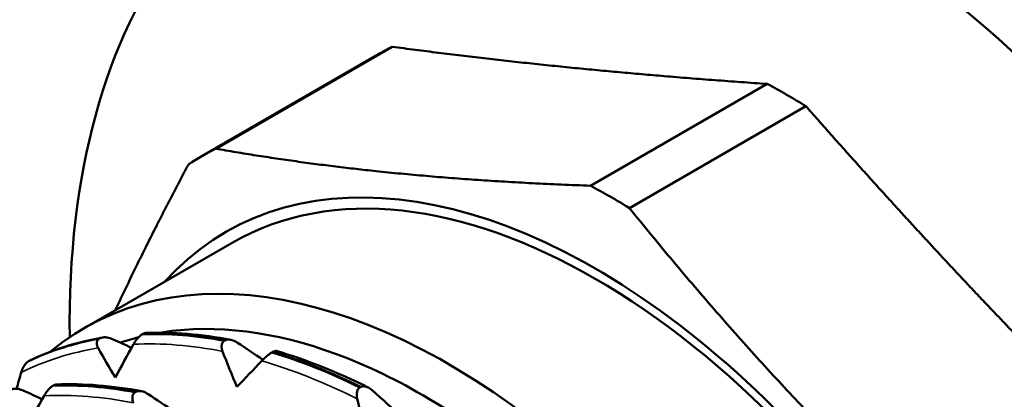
# Model space of a CAD drawing. Header units: millimetres. Extents: x 37 to 190, y 77 to 240.
# Tile 18 of 42: x 140.09 to 154.27, y 98.37 to 103.84. Entities that reach past the tile are written whole.
import ezdxf

# ---------------------------------------------------------------- set-up
doc = ezdxf.new("R2010")
doc.units = ezdxf.units.MM
doc.layers.add('Видимые тонкие (ГОСТ)', color=7, linetype='Continuous', lineweight=35)
doc.layers.add('Видимый контур (ГОСТ)', color=7, linetype='Continuous', lineweight=50)

msp = doc.modelspace()

# ---------------------------------------------------------------- linework, layer by layer
at = {"layer": 'Видимые тонкие (ГОСТ)'}
for points in [[(140.116, 98.754), (140.459, 98.924), (140.831, 99.042), (141.224, 99.106)], [(141.731, 99.159), (142.142, 99.179), (142.572, 99.145), (143.014, 99.057)], [(143.578, 98.92), (144.029, 98.789), (144.49, 98.605), (144.953, 98.373)], [(140.446, 98.418), (140.857, 98.437), (141.288, 98.403), (141.73, 98.316)]]:
    msp.add_open_spline(points, degree=3, dxfattribs=at)
at = {"layer": 'Видимый контур (ГОСТ)'}
for p, q in [((145.257, 103.338), (142.716, 101.871)), ((145.457, 103.446), (142.915, 101.978)), ((150.854, 102.911), (148.312, 101.444)), ((151.41, 102.59), (148.869, 101.123)), ((141.032, 99.397), (143.153, 100.622)), ((141.239, 99.239), (141.251, 99.246)), ((141.869, 99.311), (141.857, 99.304)), ((143.038, 99.21), (143.05, 99.217)), ((140.231, 98.922), (140.219, 98.915)), ((143.737, 99.049), (143.725, 99.042)), ((140.584, 98.569), (140.572, 98.562)), ((144.99, 98.538), (145.002, 98.545)), ((141.754, 98.468), (141.766, 98.475))]:
    msp.add_line(p, q, dxfattribs=at)
for centre, major_axis, start_param, end_param in [((156.157, 96.063), (-7.125, 12.341), 3.19019, 6.028247), ((156.157, 96.063), (-7.375, 12.774), 2.976729, 5.920299), ((152.621, 94.022), (7.5, -12.99), 0, 2.737081), ((151.419, 93.328), (-7.5, 12.99), 5.963875, 7.084127), ((151.419, 93.328), (7.5, -12.99), 5.482243, 9.020267), ((151.132, 93.162), (-5.875, 10.176), 6.249709, 6.283185), ((151.132, 93.162), (5.875, -10.176), 2.322719, 2.38967), ((148.378, 91.572), (-5.225, 9.05), 3.141593, 6.283185), ((148.378, 91.572), (5.315, -9.206), 6.098702, 9.609261), ((148.591, 91.695), (-5.875, 10.176), 6.249709, 6.316661), ((148.591, 91.695), (5.875, -10.176), 2.322719, 2.38967), ((146.257, 90.348), (-5.225, 9.05), 3.03594, 6.382543)]:
    msp.add_ellipse(centre, major_axis=major_axis, ratio=0.57735, start_param=start_param, end_param=end_param, dxfattribs=at)
for points, weights in [([(145.457, 103.446), (146.784, 103.269), (148.089, 103.14)], [1.04297562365, 1.03852376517, 1]), ([(148.089, 103.14), (149.394, 103.011), (150.854, 102.911)], [1, 1.03852376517, 1.04297562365]), ([(151.41, 102.59), (152.737, 101.08), (154.042, 99.703)], [1.04297562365, 1.03852376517, 1]), ([(142.915, 101.978), (145.339, 101.552), (148.312, 101.444)], [1, 1.06818181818, 1]), ([(141.47, 99.651), (141.934, 100.641), (142.522, 101.751)], [1.03288927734, 1.02769054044, 1]), ([(148.869, 101.123), (151.292, 98.115), (154.266, 95.425)], [1, 1.06818181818, 1]), ([(154.042, 99.703), (155.347, 98.326), (156.807, 96.893)], [1, 1.03852376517, 1.04297562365])]:
    msp.add_rational_spline(points, weights, degree=2, dxfattribs=at)
for points, knots in [([(142.106, 99.326), (142.264, 99.352), (142.426, 99.369), (143.387, 99.411), (144.258, 99.22), (146.034, 98.409), (146.922, 97.805), (148.345, 96.501), (148.896, 95.899), (149.909, 94.588), (150.367, 93.887), (150.767, 93.153)], [0.711549, 0.711549, 0.711549, 0.711549, 0.791713, 0.791713, 1.17518, 1.17518, 1.550384, 1.550384, 1.805789, 1.805789, 2.057191, 2.057191, 2.057191, 2.057191]), ([(141.224, 99.106), (141.218, 99.117), (141.213, 99.129), (141.206, 99.152), (141.204, 99.163), (141.204, 99.187), (141.207, 99.2), (141.22, 99.223), (141.228, 99.232), (141.239, 99.239)], [-0.01992, -0.01992, -0.01992, -0.01992, -0.0151496, -0.0151496, -0.01067581, -0.01067581, -0.00499702, -0.00499702, 0, 0, 0, 0]), ([(141.251, 99.246), (141.264, 99.253), (141.28, 99.257), (141.315, 99.261), (141.334, 99.26), (141.381, 99.253), (141.41, 99.244), (141.439, 99.23)], [-0.02228821, -0.02228821, -0.02228821, -0.02228821, -0.01619448, -0.01619448, -0.00966289, -0.00966289, 0, 0, 0, 0]), ([(141.857, 99.304), (141.844, 99.296), (141.831, 99.285), (141.804, 99.26), (141.791, 99.246), (141.761, 99.209), (141.745, 99.184), (141.731, 99.159)], [-0.02228821, -0.02228821, -0.02228821, -0.02228821, -0.01619448, -0.01619448, -0.00966289, -0.00966289, 0, 0, 0, 0]), ([(141.906, 99.322), (141.904, 99.322), (141.902, 99.322), (141.891, 99.32), (141.88, 99.317), (141.869, 99.311)], [-0.006047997, -0.006047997, -0.006047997, -0.006047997, -0.004997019, -0.004997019, 0, 0, 0, 0]), ([(143.014, 99.057), (143.009, 99.071), (143.005, 99.085), (143, 99.112), (142.999, 99.125), (143.001, 99.153), (143.005, 99.168), (143.018, 99.192), (143.027, 99.202), (143.038, 99.21)], [-0.01992, -0.01992, -0.01992, -0.01992, -0.0151496, -0.0151496, -0.01067581, -0.01067581, -0.00499702, -0.00499702, 0, 0, 0, 0]), ([(143.05, 99.217), (143.064, 99.223), (143.079, 99.227), (143.112, 99.228), (143.131, 99.225), (143.175, 99.213), (143.203, 99.199), (143.23, 99.182)], [-0.02228821, -0.02228821, -0.02228821, -0.02228821, -0.01619448, -0.01619448, -0.00966289, -0.00966289, 0, 0, 0, 0]), ([(143.786, 99.064), (143.782, 99.066), (143.775, 99.065), (143.758, 99.06), (143.748, 99.055), (143.737, 99.049)], [-0.01055695, -0.01055695, -0.01055695, -0.01055695, -0.00499702, -0.00499702, 0, 0, 0, 0]), ([(143.725, 99.042), (143.712, 99.034), (143.698, 99.025), (143.668, 99.003), (143.653, 98.991), (143.618, 98.96), (143.597, 98.94), (143.578, 98.92)], [-0.02228821, -0.02228821, -0.02228821, -0.02228821, -0.01619448, -0.01619448, -0.00966289, -0.00966289, 0, 0, 0, 0]), ([(140.219, 98.915), (140.207, 98.907), (140.195, 98.896), (140.171, 98.869), (140.16, 98.853), (140.136, 98.811), (140.125, 98.783), (140.116, 98.754)], [-0.02228821, -0.02228821, -0.02228821, -0.02228821, -0.01619448, -0.01619448, -0.00966289, -0.00966289, 0, 0, 0, 0]), ([(139.967, 98.505), (139.98, 98.511), (139.996, 98.515), (140.031, 98.519), (140.05, 98.518), (140.097, 98.511), (140.126, 98.502), (140.155, 98.489)], [-0.02228821, -0.02228821, -0.02228821, -0.02228821, -0.01619448, -0.01619448, -0.00966289, -0.00966289, 0, 0, 0, 0]), ([(140.572, 98.562), (140.56, 98.554), (140.546, 98.544), (140.52, 98.519), (140.507, 98.505), (140.477, 98.467), (140.46, 98.443), (140.446, 98.418)], [-0.02228821, -0.02228821, -0.02228821, -0.02228821, -0.01619448, -0.01619448, -0.00966289, -0.00966289, 0, 0, 0, 0]), ([(140.622, 98.581), (140.62, 98.581), (140.618, 98.58), (140.607, 98.579), (140.596, 98.575), (140.584, 98.569)], [-0.006047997, -0.006047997, -0.006047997, -0.006047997, -0.004997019, -0.004997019, 0, 0, 0, 0]), ([(144.953, 98.373), (144.949, 98.388), (144.947, 98.403), (144.945, 98.433), (144.945, 98.447), (144.95, 98.478), (144.955, 98.494), (144.97, 98.52), (144.979, 98.531), (144.99, 98.538)], [-0.01992, -0.01992, -0.01992, -0.01992, -0.0151496, -0.0151496, -0.01067581, -0.01067581, -0.00499702, -0.00499702, 0, 0, 0, 0]), ([(145.002, 98.545), (145.016, 98.551), (145.03, 98.554), (145.062, 98.554), (145.079, 98.55), (145.12, 98.534), (145.144, 98.518), (145.168, 98.497)], [-0.02228821, -0.02228821, -0.02228821, -0.02228821, -0.01619448, -0.01619448, -0.00966289, -0.00966289, 0, 0, 0, 0]), ([(141.73, 98.316), (141.725, 98.33), (141.721, 98.344), (141.716, 98.37), (141.715, 98.383), (141.717, 98.411), (141.721, 98.426), (141.734, 98.451), (141.743, 98.461), (141.754, 98.468)], [-0.01992, -0.01992, -0.01992, -0.01992, -0.0151496, -0.0151496, -0.01067581, -0.01067581, -0.00499702, -0.00499702, 0, 0, 0, 0]), ([(141.766, 98.475), (141.779, 98.482), (141.795, 98.485), (141.828, 98.486), (141.846, 98.484), (141.891, 98.471), (141.919, 98.458), (141.945, 98.44)], [-0.02228821, -0.02228821, -0.02228821, -0.02228821, -0.01619448, -0.01619448, -0.00966289, -0.00966289, 0, 0, 0, 0])]:
    msp.add_open_spline(points, degree=3, knots=knots, dxfattribs=at)
for points in [[(140.219, 98.915), (140.537, 99.067), (140.879, 99.176), (141.239, 99.239)], [(141.251, 99.246), (140.891, 99.182), (140.549, 99.074), (140.231, 98.922)], [(140.234, 98.923), (140.562, 99.08), (140.915, 99.192), (141.286, 99.257)], [(141.439, 99.23), (141.527, 99.19), (141.615, 99.15), (141.703, 99.109)], [(141.542, 99.183), (141.629, 99.213), (141.717, 99.239), (141.806, 99.262)], [(141.857, 99.304), (142.236, 99.317), (142.632, 99.286), (143.038, 99.21)], [(143.05, 99.217), (142.644, 99.293), (142.248, 99.324), (141.869, 99.311)], [(141.906, 99.322), (142.3, 99.337), (142.712, 99.304), (143.131, 99.224)], [(141.469, 98.681), (141.386, 98.822), (141.304, 98.964), (141.224, 99.106)], [(141.731, 99.159), (141.643, 99), (141.555, 98.84), (141.469, 98.681)], [(143.23, 99.182), (143.351, 99.1), (143.473, 99.019), (143.594, 98.937)], [(143.786, 99.064), (144.222, 98.935), (144.667, 98.758), (145.111, 98.537)], [(140.234, 98.923), (140.233, 98.923), (140.232, 98.922), (140.231, 98.922)], [(143.219, 98.544), (143.15, 98.715), (143.081, 98.886), (143.014, 99.057)], [(143.578, 98.92), (143.458, 98.794), (143.338, 98.669), (143.219, 98.544)], [(143.725, 99.042), (144.141, 98.917), (144.565, 98.748), (144.99, 98.538)], [(145.002, 98.545), (144.577, 98.755), (144.153, 98.924), (143.737, 99.049)], [(140.116, 98.754), (140.093, 98.675), (140.071, 98.597), (140.048, 98.518)], [(140.572, 98.562), (140.952, 98.576), (141.348, 98.544), (141.754, 98.468)], [(141.766, 98.475), (141.36, 98.551), (140.964, 98.583), (140.584, 98.569)], [(140.622, 98.581), (141.016, 98.596), (141.427, 98.562), (141.847, 98.483)], [(145.168, 98.497), (145.315, 98.365), (145.462, 98.232), (145.609, 98.098)], [(140.155, 98.489), (140.243, 98.449), (140.331, 98.408), (140.419, 98.368)], [(140.446, 98.418), (140.359, 98.258), (140.271, 98.099), (140.184, 97.939)], [(141.945, 98.44), (142.067, 98.359), (142.189, 98.277), (142.31, 98.195)], [(145.094, 97.8), (145.045, 97.991), (144.998, 98.182), (144.953, 98.373)]]:
    msp.add_open_spline(points, degree=3, dxfattribs=at)

doc.saveas('drawing.dxf')
